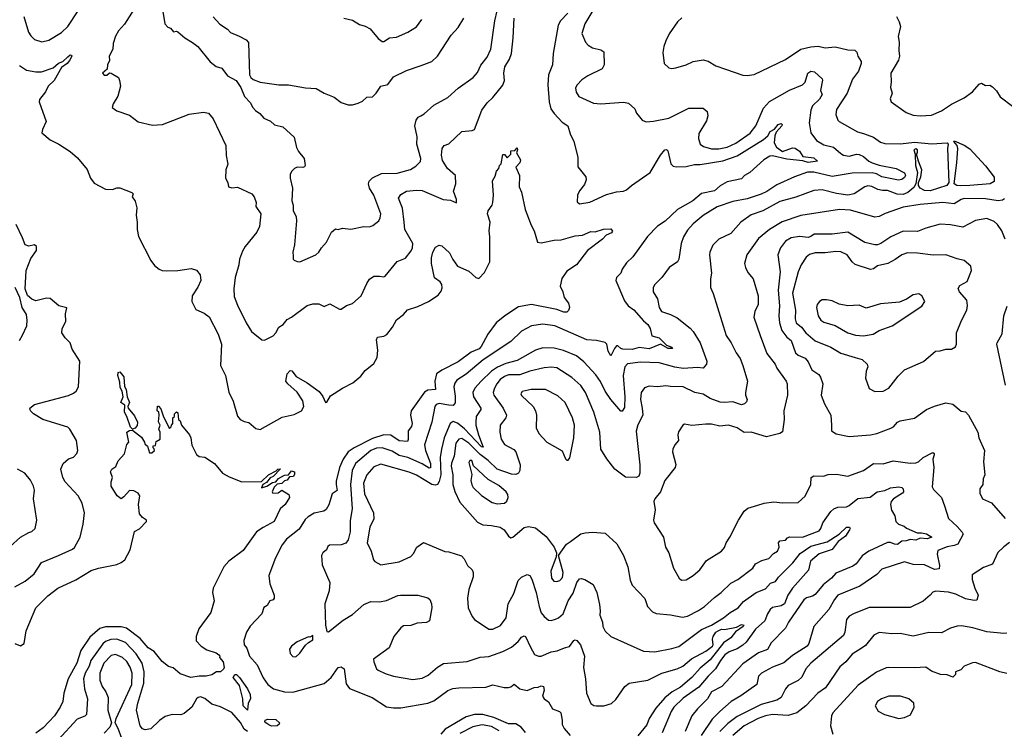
# Model space of a CAD drawing. Extents: x 1246169 to 1426871, y 660025 to 763458.
# Tile 182 of 256: x 1317830 to 1324768, y 705739 to 710743. Entities that reach past the tile are written whole.
import ezdxf

# ---------------------------------------------------------------- set-up
doc = ezdxf.new("R2010")
doc.units = 0

msp = doc.modelspace()

# ---------------------------------------------------------------- linework, layer by layer
at = {"layer": '0CON20XD'}
for points in [[(1318683.3, 710895), (1318569.5, 710710.5), (1318527.1, 710665), (1318505, 710627.5), (1318490, 710575), (1318486.2, 710535), (1318461.2, 710485), (1318463.3, 710455), (1318448, 710425), (1318446.7, 710393.3), (1318413.3, 710365), (1318425, 710352.5), (1318445, 710352.5), (1318462.5, 710367.5), (1318475, 710366.7), (1318525.9, 710335.9), (1318533.9, 710313.9), (1318541.2, 710275), (1318522.5, 710205), (1318489.2, 710150.8), (1318482.5, 710125), (1318515, 710100), (1318605, 710070), (1318664.1, 710024.1), (1318765, 709998.8), (1318836.8, 710003.2), (1319023.4, 710076.6), (1319125, 710091.5), (1319160, 710085), (1319194.4, 710044.4), (1319282.5, 709855), (1319286, 709785), (1319297.1, 709725), (1319282.5, 709685), (1319281.2, 709625), (1319296.7, 709595), (1319302.5, 709565), (1319325, 709557.5), (1319365, 709562), (1319465, 709514.3), (1319483, 709493), (1319497.1, 709455), (1319494.2, 709425), (1319528.5, 709375), (1319520.5, 709285), (1319501.1, 709245), (1319420, 709145), (1319399.3, 709110.7), (1319378.6, 709055), (1319374.4, 709015), (1319349.4, 708925), (1319340, 708845), (1319342.1, 708792.1), (1319365, 708730), (1319427.1, 708605), (1319464.3, 708545), (1319536.4, 708486.4), (1319555, 708483.3), (1319615, 708514.2), (1319634.5, 708535.5), (1319655.7, 708574.3), (1319686.2, 708595), (1319715, 708630), (1319745, 708646), (1319855, 708728.1), (1319895, 708738.6), (1319938.6, 708738.6), (1319975, 708721.2), (1320015, 708740), (1320083, 708703), (1320095, 708702.5), (1320132.3, 708727.7), (1320175, 708741.4), (1320237.3, 708795), (1320275, 708883.3), (1320295, 708913.8), (1320325.8, 708934.2), (1320365, 708935.8), (1320395, 708929.2), (1320405, 708934.2), (1320490.8, 709039.2), (1320548.9, 709061.1), (1320587.6, 709112.4), (1320598.1, 709135), (1320599.6, 709165), (1320544.4, 709264.4), (1320540.2, 709315), (1320526.4, 709415), (1320500, 709485), (1320515, 709510), (1320555, 709534.6), (1320625, 709541.6), (1320665, 709538.2), (1320813.8, 709476.2), (1320865, 709470), (1320908.3, 709451.7), (1320906.7, 709475), (1320886.7, 709535), (1320902, 709585), (1320900.8, 709645), (1320845, 709694.2), (1320809.4, 709749.4), (1320801.3, 709788.7), (1320806, 709835), (1320820, 709855), (1320855, 709868), (1320945, 709954.2), (1321017.7, 709962.3), (1321035, 709970), (1321086.7, 710105), (1321123.2, 710156.8), (1321165, 710195.6), (1321235, 710281.4), (1321246.5, 710313.5), (1321241, 710365)], [(1317860, 710765), (1317893.5, 710655), (1317909.6, 710629.6), (1317935, 710604.2), (1317986.1, 710586.1), (1318035, 710598.1), (1318125, 710651.9), (1318170.6, 710695), (1318241.4, 710805)], [(1318836.9, 710815), (1318851.9, 710715), (1318875, 710690), (1318893.8, 710683.8), (1318915, 710657.5), (1318935, 710662.5), (1318945, 710657.5), (1318994.7, 710614.7), (1319047, 710583), (1319085.7, 710555), (1319172.5, 710445), (1319215, 710413.8), (1319255, 710401.2), (1319295, 710346.7), (1319355, 710313.8), (1319387.8, 710265), (1319415, 710202.5), (1319455, 710160), (1319472.5, 710125), (1319492.3, 710102.3), (1319521.7, 710081.7), (1319549.5, 710049.5), (1319597.3, 710027.3), (1319625, 710001.2), (1319685, 709988.8), (1319763.9, 709913.9), (1319781.2, 709841.2), (1319793.8, 709815), (1319833.6, 709763.6), (1319842.5, 709715), (1319837.5, 709705), (1319825, 709700), (1319785, 709703.3), (1319767.5, 709695), (1319746.7, 709675), (1319736.7, 709655), (1319736.7, 709625), (1319752, 709555), (1319747.5, 709465), (1319757.1, 709435), (1319758.1, 709395), (1319778.1, 709355), (1319781.1, 709325), (1319765.8, 709155), (1319754, 709105), (1319756.2, 709076.2), (1319757.5, 709055), (1319765, 709047.5), (1319785, 709037.5), (1319805, 709036.7), (1319916.7, 709085), (1319938.8, 709105), (1319956, 709135), (1319992.5, 709175), (1320028, 709245), (1320055, 709268.8), (1320075, 709263.8), (1320105, 709272.5), (1320162.7, 709267.3), (1320255, 709286), (1320295, 709283.8), (1320318.8, 709291.2), (1320360, 709325), (1320370, 709345), (1320374.2, 709375), (1320325.5, 709505), (1320294.5, 709555), (1320288.1, 709585), (1320291.4, 709605), (1320315, 709627.5), (1320380.6, 709659.4), (1320488.8, 709661.2), (1320583.8, 709686.2), (1320620.2, 709709.8), (1320655, 709743.8), (1320655.8, 709765), (1320629.2, 709865), (1320631.7, 709918.3), (1320614, 709995), (1320624, 710035), (1320638.8, 710055), (1320656.1, 710066.1), (1320681.1, 710078.9), (1320749.3, 710140.7), (1320846.3, 710193.7), (1320918.7, 710261.3), (1321025, 710335.8), (1321055, 710371.2), (1321078.3, 710421.7), (1321125, 710480), (1321148.9, 710535), (1321178.5, 710735), (1321195, 710806)], [(1321691.7, 710788.3), (1321639.5, 710735), (1321624.7, 710705), (1321588.5, 710505), (1321584.4, 710425), (1321556.2, 710353.8), (1321551.8, 710285), (1321561.1, 710165), (1321573.6, 710113.6), (1321595, 710081.9), (1321651.7, 710021.7), (1321693.3, 709995), (1321707.7, 709937.7), (1321734.1, 709884.1), (1321763, 709773), (1321763.3, 709705), (1321818, 709635), (1321820.8, 709615), (1321809.8, 709580.2), (1321774.5, 709535.5), (1321760, 709505), (1321758.3, 709458.3), (1321775, 709443.8), (1321847, 709457), (1321965, 709510), (1322035, 709529.4), (1322085, 709533.1), (1322105, 709542.7), (1322141.4, 709575), (1322273.1, 709666.9), (1322345, 709788.8), (1322375, 709826.2), (1322387.7, 709827.7), (1322397.7, 709817.7), (1322418, 709728), (1322435, 709711.1), (1322455, 709705.5), (1322525, 709708.9), (1322585, 709722.1), (1322625, 709723.1), (1322785, 709747.5), (1322885, 709783.2), (1323070.7, 709899.3), (1323100.6, 709925), (1323117.8, 709955), (1323148.7, 709971.3), (1323174.7, 710005.3), (1323195, 710011.9), (1323202.9, 710005), (1323200.9, 709995), (1323160.3, 709949.7), (1323150.5, 709925), (1323145.5, 709875.5), (1323162.5, 709845), (1323205, 709814), (1323275, 709840.4), (1323295, 709836.2), (1323325, 709816.2), (1323348.1, 709778.1), (1323425, 709768.1), (1323452.5, 709745), (1323385, 709736.2), (1323347.7, 709747.7), (1323235, 709759), (1323135, 709782.4), (1323115, 709780.3), (1323072.3, 709755), (1322973.6, 709666.4), (1322936.7, 709645), (1322915, 709620), (1322815, 709599.4), (1322765, 709570.8), (1322725, 709536.7), (1322635, 709516.9), (1322573.1, 709466.9), (1322465.5, 709405), (1322377.2, 709322.8), (1322325, 709286.4), (1322253.5, 709215), (1322149.2, 709070.8), (1322105, 709028.6), (1322075.6, 708985), (1322064.6, 708955.4), (1322034, 708925), (1322030, 708905), (1322091.1, 708761.1), (1322117.8, 708725), (1322156.7, 708696.7), (1322225, 708620), (1322256.9, 708595), (1322271.9, 708565), (1322283.6, 708515), (1322335, 708498.9), (1322387.8, 708447.8), (1322424, 708435), (1322428.6, 708425), (1322398.8, 708425), (1322345, 708454.5), (1322265, 708423.5), (1322195, 708432), (1322145, 708417.9), (1322079.3, 708420.7), (1322065.3, 708425.3), (1322045, 708444.2), (1322035, 708443.1), (1322020, 708425), (1321995, 708372.5), (1321977.3, 708405), (1321966, 708456), (1321955, 708468), (1321895, 708481.9), (1321825, 708486.2), (1321600, 708585), (1321515, 708596.1), (1321436.2, 708585), (1321365, 708546.4), (1321290, 708475), (1321095.9, 708344.1), (1320976.7, 708243.3), (1320909.1, 708200.9), (1320895, 708180.8), (1320888.4, 708155), (1320898.2, 708088.2), (1320897.6, 708042.4), (1320885, 708022.1), (1320854.5, 708024.5), (1320785, 708036.4), (1320765, 708029.1), (1320754.6, 708015), (1320732.9, 707905), (1320682.7, 707745), (1320689.1, 707705), (1320724, 707615), (1320725, 707583.1), (1320715, 707581.2), (1320665, 707612.2), (1320565, 707656.5), (1320505, 707671.1), (1320455, 707701.8), (1320384.8, 707724.8), (1320345, 707722.7), (1320305, 707705.2), (1320195.6, 707614.4), (1320173.3, 707565), (1320160, 707465), (1320173.7, 707295), (1320157.9, 707212.1), (1320158.5, 707131.5), (1320145.4, 707074.6), (1320127.8, 707052.2), (1320095, 707039.5), (1320012, 707038), (1320001.1, 707028.9), (1319992, 707005), (1319966, 706985), (1319955.8, 706965), (1319960.3, 706900.3), (1320014.3, 706775), (1320010, 706715), (1319980, 706625), (1319986, 706475), (1319995, 706430), (1320005, 706427.5), (1320110.2, 706509.8), (1320175, 706550), (1320255, 706620.6), (1320305, 706641.1), (1320365, 706637.5), (1320415, 706646.9), (1320495, 706682.9), (1320514.4, 706685.6), (1320635.9, 706685.9), (1320705, 706667.5), (1320720, 706655), (1320732, 706625), (1320733.9, 706596.1), (1320716.7, 706505), (1320696.1, 706493.9), (1320631.1, 706488.9), (1320585, 706470.5), (1320535, 706469.5), (1320515, 706454.5), (1320465.5, 706395), (1320434.4, 706315), (1320322.5, 706235), (1320324.4, 706215), (1320345, 706166.7), (1320355, 706156.2), (1320405, 706132.5), (1320465, 706114.2), (1320600.7, 706090.7), (1320665, 706100.9), (1320708.8, 706121.2), (1320775, 706178.6), (1320815.5, 706204.5), (1320983.1, 706216.9), (1321075, 706248.5), (1321135, 706253.5), (1321235, 706287.3), (1321295, 706317.8), (1321341.6, 706358.4), (1321365, 706390), (1321385, 706399.2), (1321394.2, 706394.2), (1321429.8, 706319.8), (1321456.5, 706266.5), (1321485, 706254.5), (1321505, 706255.5), (1321575, 706285.4), (1321617.6, 706292.4), (1321668.8, 706315), (1321705, 706323.8), (1321735, 706365.6), (1321745, 706370.5), (1321756.2, 706366.2), (1321780.8, 706335), (1321810, 706255), (1321803.1, 706175), (1321816.9, 706095), (1321823.1, 705995), (1321855, 705922.5), (1321875, 705906.9), (1321895, 705904.5), (1321945, 705904.6), (1321999.5, 705920.5), (1322030.9, 705949.1), (1322095, 706041.9), (1322125, 706064.5), (1322255, 706085.4), (1322354, 706135), (1322462, 706165), (1322501.9, 706185), (1322564.6, 706235.4), (1322665, 706290), (1322710.6, 706325), (1322716.8, 706335), (1322711.7, 706375), (1322716, 706395), (1322735, 706423.8), (1322751.1, 706435), (1322775, 706445.8), (1322795, 706442.7), (1322881.3, 706458.7), (1322915, 706478.4), (1322932.5, 706475), (1322926.8, 706465), (1322874.2, 706425.8), (1322840.3, 706385), (1322789.8, 706350.2), (1322695, 706229.8), (1322625, 706171.7), (1322565.8, 706104.2), (1322485, 706036.2), (1322426.8, 706003.2), (1322375, 705962.5), (1322311.6, 705888.4), (1322264.7, 705815), (1322249.6, 705770.4), (1322185.6, 705694.4)], [(1321896.4, 710855), (1321810.9, 710715), (1321790.8, 710645), (1321815.8, 710585.8), (1321835, 710563.8), (1321865.9, 710545.9), (1321925, 710531.4), (1321945.6, 710515.6), (1321949.2, 710425), (1321933.5, 710396.5), (1321833, 710347), (1321790.7, 710319.3), (1321757.9, 710285), (1321747, 710263), (1321751.9, 710231.9), (1321770.5, 710200.5), (1321873.8, 710153.8), (1321925, 710150.4), (1322085, 710162.2), (1322120, 710155), (1322164.1, 710114.1), (1322176.7, 710085), (1322197.7, 710057.7), (1322215.9, 710035.9), (1322245, 710024), (1322295, 710027.1), (1322405, 710048.5), (1322545, 710119.1), (1322645, 710118.6), (1322674, 710095), (1322677.8, 710065), (1322668.8, 710031.2), (1322615, 709940), (1322612.5, 709905), (1322625.4, 709865.4), (1322648.7, 709848.7), (1322705, 709833.8), (1322755, 709833.8), (1322815, 709843.5), (1322877.1, 709872.9), (1322976.7, 709943.3), (1323016.6, 709995), (1323070.4, 710119.6), (1323113.2, 710166.8), (1323255, 710246.4), (1323345, 710283.1), (1323363.6, 710303.6), (1323383.8, 710365), (1323405, 710379.2), (1323430, 710375), (1323485, 710326.5), (1323487.7, 710317.7), (1323471.3, 710245), (1323484.5, 710215), (1323465, 710182.9), (1323415.4, 710135), (1323405.4, 710105), (1323392, 710015), (1323405.4, 709945), (1323445, 709891.1), (1323495, 709860.4), (1323565, 709843.8), (1323615, 709799.1), (1323635, 709788.5), (1323675, 709780.3), (1323725, 709794.1), (1323745, 709792.2), (1323775, 709778.9), (1323812.7, 709745), (1323836.4, 709735), (1323885, 709717.6), (1324005, 709694.9), (1324064, 709664), (1324070.4, 709645), (1324065, 709630.4), (1324045, 709617.4), (1324022.2, 709612.2), (1323904.5, 709634.5), (1323866.2, 709656.2), (1323836.4, 709663.6), (1323695, 709660), (1323555, 709637.3), (1323425, 709668.8), (1323382, 709668), (1323290, 709635), (1323165, 709578.9), (1323095, 709531.9), (1323055, 709513.8), (1322955, 709480.7), (1322855, 709460.3), (1322745, 709423.8), (1322645, 709361.5), (1322575, 709304.3), (1322535, 709259.2), (1322507.6, 709212.4), (1322490, 709165), (1322474.3, 709055.7), (1322463.8, 709035), (1322406.2, 708995), (1322355.5, 708924.5), (1322306, 708875), (1322292.9, 708855), (1322292.5, 708825), (1322324.5, 708774.5), (1322335.9, 708715), (1322353.3, 708685), (1322415.2, 708665.2), (1322461.8, 708641.8), (1322555, 708567.1), (1322574.3, 708545), (1322625, 708465.8), (1322670.5, 708335), (1322669.4, 708315), (1322645, 708286.2), (1322605, 708290.6), (1322505, 708284.8), (1322445, 708293.6), (1322335, 708324.1), (1322205, 708329.3), (1322113, 708317), (1322093.3, 708295), (1322083.1, 708235), (1322094.7, 708085), (1322090.7, 708009.3), (1322075, 707982), (1322065, 707983.8), (1321995, 708066), (1321954.7, 708125), (1321922.8, 708192.8), (1321889.5, 708239.5), (1321805, 708331.8), (1321752.4, 708372.4), (1321661.3, 708411.3), (1321595, 708426), (1321515, 708430.4), (1321465, 708412.7), (1321335, 708341.3), (1321255, 708319.2), (1321196.5, 708293.5), (1321154.5, 708265.5), (1321081.1, 708195), (1321037.1, 708145), (1321022.1, 708115), (1321027.1, 708085), (1321080, 708005), (1321080, 707995), (1321046.8, 707945), (1321044.7, 707905), (1321044.3, 707884.3), (1321061.7, 707815), (1321095, 707730), (1321085, 707732.5), (1320965, 707857.4), (1320915, 707899.4), (1320885, 707910), (1320863.1, 707895), (1320819.8, 707795), (1320801.6, 707715), (1320793, 707655), (1320796.8, 707535), (1320785, 707485.8), (1320774.1, 707465.9), (1320758.1, 707461.9), (1320735, 707466.9), (1320625, 707532), (1320575, 707552.8), (1320375, 707609.2), (1320325, 707589.2), (1320276.2, 707535), (1320253.4, 707475), (1320258.9, 707398.9)], [(1319192.4, 710762.4), (1319241.2, 710711.2), (1319295, 710675.7), (1319315, 710652), (1319377.7, 710627.7), (1319425, 710602.2), (1319441.5, 710581.5), (1319450.2, 710355), (1319458.3, 710335), (1319475, 710320.4), (1319525, 710302.7), (1319655, 710284), (1319725, 710283.4), (1319845, 710262.6), (1319918.5, 710258.5), (1319976, 710225), (1320046.2, 710196.2), (1320095, 710160), (1320145, 710144), (1320176.1, 710143.9), (1320215, 710153.8), (1320245, 710168.8), (1320275, 710196), (1320315, 710200), (1320340.8, 710225), (1320375, 710273.8), (1320425, 710286.2), (1320465, 710340), (1320555.6, 710384.4), (1320659.1, 710420.9), (1320735, 710449.2), (1320775, 710486), (1320870.8, 710635), (1320920.7, 710689.3), (1320960.6, 710755)], [(1320115, 710753.1), (1320175, 710740.4), (1320225, 710708.9), (1320265, 710698.2), (1320299.9, 710679.9), (1320355, 710611.1), (1320385, 710588.6), (1320395, 710588.6), (1320435, 710614.2), (1320485, 710620.6), (1320565, 710654.2), (1320625, 710694), (1320662.5, 710745)], [(1322495, 710755.8), (1322465, 710728), (1322406.8, 710643.2), (1322382.5, 710595), (1322368, 710555), (1322362.3, 710512.3), (1322370, 710435), (1322405, 710403.8), (1322425, 710398.8), (1322453.9, 710403.9), (1322525, 710424.3), (1322575, 710447.5), (1322645, 710460.8), (1322680.3, 710450.3), (1322735, 710418), (1322804.3, 710394.3), (1322925, 710352), (1322955, 710348.8), (1323005, 710356.2), (1323225, 710463.1), (1323334.7, 710535.3), (1323405, 710552.2), (1323455, 710555.6), (1323505, 710545.7), (1323575, 710551.8), (1323665, 710530.6), (1323715, 710527.5), (1323729.2, 710515), (1323735.8, 710485), (1323758.8, 710448.8), (1323758, 710435), (1323739.3, 710380.7), (1323697.5, 710325), (1323660.8, 710225), (1323585, 710110), (1323580, 710075), (1323593.8, 710035), (1323605, 710026.2), (1323732, 709952), (1323775, 709941.1), (1323845, 709915.6), (1323895, 709880), (1323925, 709870), (1324035, 709867.9), (1324135, 709880.4), (1324255, 709868), (1324363.9, 709873.9), (1324371.2, 709865), (1324367.1, 709835), (1324376.7, 709595), (1324363.3, 709575), (1324245, 709535.4), (1324205, 709538.2), (1324175.6, 709555), (1324163.3, 709575), (1324162.5, 709595), (1324180, 709635), (1324187.5, 709685), (1324162.5, 709745), (1324150, 709795), (1324156.1, 709803.9), (1324156.7, 709825), (1324145, 709832.5), (1324130, 709825), (1324140, 709795), (1324140.8, 709715), (1324156.7, 709665), (1324144.3, 709585), (1324130.8, 709559.2), (1324088.5, 709525), (1324055, 709510.7), (1324013.1, 709513.1), (1323945, 709537.7), (1323908.6, 709538.6), (1323876, 709545), (1323835, 709566.9), (1323805, 709571.2), (1323784.2, 709565), (1323710, 709515), (1323665, 709506.1), (1323585, 709518.1), (1323485, 709544.7), (1323425, 709540), (1323298.8, 709491.2), (1323185, 709462), (1323065, 709395.9), (1322982.8, 709367.2), (1322910.6, 709315), (1322840.8, 709235), (1322756, 709195), (1322715, 709154), (1322693.5, 709105), (1322691.1, 709085), (1322705.6, 708955), (1322697.5, 708915), (1322697.5, 708855), (1322717, 708813), (1322807.4, 708517.4), (1322843.1, 708465), (1322877.3, 708395), (1322906.7, 708355), (1322926.4, 708305), (1322957.8, 708195), (1322944.2, 708114.2), (1322944.2, 708095), (1322955.7, 708065), (1322950.9, 708049.1), (1322936.4, 708033.6), (1322915, 708028.6), (1322855, 708049.6), (1322796.6, 708043.4), (1322765, 708047), (1322695, 708073.1), (1322645, 708102.1), (1322587.5, 708115), (1322505, 708154.3), (1322415, 708155.7), (1322382.4, 708162.4), (1322324.5, 708155.5), (1322265, 708159.2), (1322232.5, 708147.5), (1322209.1, 708115), (1322205.4, 708065), (1322215.4, 708005), (1322220.4, 707955), (1322185, 707885.8), (1322173, 707843), (1322199.1, 707605), (1322200.4, 707545), (1322191.9, 707525), (1322175, 707515.5), (1322097.6, 707517.6), (1322022.9, 707575), (1321966.7, 707646.7), (1321925.4, 707715), (1321918.4, 707835), (1321876.2, 707975), (1321817.7, 708115), (1321782.7, 708165), (1321721.2, 708221.2), (1321615, 708287.5), (1321575, 708292.7), (1321525, 708287.8), (1321425, 708264.2), (1321355, 708239.8), (1321275, 708238), (1321245, 708228), (1321216.5, 708205), (1321192.5, 708175), (1321175.3, 708145), (1321166.9, 708115), (1321170.9, 708095), (1321237.6, 708005), (1321260, 707955), (1321254.5, 707935), (1321214.4, 707885), (1321212.5, 707835), (1321222.2, 707785), (1321245, 707747.1), (1321311.7, 707711.7), (1321325.8, 707695), (1321355.8, 707605), (1321354.3, 707565), (1321345.4, 707544.6), (1321325, 707537.3), (1321295, 707539.6), (1321195, 707573.2), (1321131, 707635), (1321075, 707677.2), (1320995, 707757.5), (1320945, 707789.7), (1320925, 707786.4), (1320903.2, 707756.8), (1320890.4, 707665), (1320872.9, 707617.1), (1320869.3, 707595), (1320882.5, 707535), (1320882.9, 707465), (1320895, 707417.1), (1320932.3, 707342.3), (1321055, 707200), (1321092.4, 707182.4), (1321155, 707177.5), (1321215, 707164.3), (1321243.8, 707145), (1321275, 707102.5), (1321290.7, 707090.7), (1321305, 707094), (1321385, 707162), (1321415, 707168.6), (1321465, 707160), (1321540.2, 707100.2), (1321597.1, 707025), (1321612, 706985), (1321610, 706955), (1321571.5, 706855), (1321576.2, 706806.2), (1321594, 706785), (1321615, 706781.9), (1321635, 706788.1), (1321655, 706810), (1321659.1, 706845), (1321626.2, 706965), (1321682.2, 707045), (1321710, 707065), (1321785, 707117.5), (1321815, 707125.8), (1321865, 707130.8), (1321955, 707123.3), (1322037.9, 707047.9), (1322084.5, 706964.5), (1322114.2, 706884.2), (1322130.9, 706790.9), (1322146, 706755), (1322235, 706661.2), (1322254.5, 706604.5), (1322288.7, 706568.7), (1322315, 706557.1), (1322415, 706547.8), (1322501.3, 706531.3), (1322535, 706537.8), (1322613.3, 706576.7), (1322654.7, 706605.3), (1322725, 706670), (1322773.3, 706705), (1322839.7, 706770.3), (1322890, 706795), (1322996, 706875), (1323015, 706906.2), (1323059.7, 706930.3), (1323108, 706945), (1323141.7, 706978.3), (1323169.2, 706995), (1323181.9, 707025), (1323177.5, 707055), (1323185, 707068.8), (1323225, 707074.2), (1323239.7, 707090.3), (1323254.1, 707095.9), (1323345, 707093.9), (1323462, 707138), (1323474.6, 707155), (1323488.5, 707195), (1323545.5, 707275), (1323566, 707294), (1323595, 707305.5), (1323655, 707308.6), (1323675, 707317.5), (1323735, 707366.4), (1323823.4, 707376.6), (1323871.2, 707415), (1323925, 707424.6), (1323965, 707441.5), (1324025, 707450.3), (1324045, 707445.4), (1324055.3, 707435), (1324057.2, 707415), (1324050, 707405), (1323986.9, 707365), (1323971.1, 707345), (1323965.7, 707325), (1323972.9, 707285), (1323995.8, 707245), (1324004, 707205), (1324021.2, 707185), (1324061.5, 707171.5), (1324078.5, 707158.5), (1324154.6, 707124.6), (1324185, 707125.9), (1324218.4, 707118.4), (1324256.3, 707093.7), (1324225, 707082), (1324175, 707086.8), (1324145, 707072.2), (1324105, 707078.8), (1324075, 707067.8), (1324045, 707067.3), (1324015, 707042.5), (1323994, 707044), (1323965, 707057.5), (1323945, 707056.1), (1323813.7, 706996.3), (1323765, 706963.1), (1323722.9, 706907.1), (1323699.9, 706890.1), (1323580.5, 706839.5), (1323550.5, 706805), (1323491.5, 706758.5), (1323435, 706689.6), (1323415, 706678), (1323375, 706667.5), (1323355, 706652.9), (1323247.5, 706495), (1323226.1, 706453.9), (1323125, 706350), (1323097.9, 706302.1), (1323035, 706279.6), (1322925, 706201.1), (1322777.8, 706042.2), (1322705, 706002.9), (1322675.2, 705954.8), (1322605.5, 705885), (1322566.2, 705835), (1322518.9, 705725)], [(1321241, 710365), (1321249, 710411), (1321280.8, 710465), (1321294.2, 710505), (1321307.6, 710615), (1321314.2, 710755)], [(1324008, 710765), (1324027.3, 710727.3), (1324035.8, 710695), (1324018.6, 710625), (1324025.8, 710585), (1324023.3, 710525), (1324029.4, 710485), (1324021.4, 710458.6), (1323967.8, 710365), (1323971.4, 710305), (1323965.8, 710265.8), (1323978, 710225), (1323962.5, 710185), (1323971.2, 710165), (1324075, 710089.4), (1324125, 710070), (1324175, 710064.4), (1324255, 710068.9), (1324325, 710100), (1324395, 710146.5), (1324485, 710192.5), (1324543.3, 710235), (1324590.5, 710289.5), (1324607.5, 710295), (1324635, 710278.8), (1324665, 710281.2), (1324685, 710268.8), (1324711.7, 710241.7), (1324738.8, 710198.8), (1324825, 710133.8)], [(1317829.2, 710419.2), (1317878.3, 710388.3), (1317945, 710375.8), (1317985, 710376), (1318065, 710403.8), (1318103, 710437), (1318135, 710449.4), (1318169.3, 710480.7), (1318185, 710494.3), (1318195, 710493.3), (1318197.5, 710485), (1318181.2, 710455), (1318165, 710435.5), (1318124.5, 710405.5), (1318073.3, 710315), (1318030, 710275), (1318011.2, 710235), (1317969.5, 710180.5), (1317968, 710165), (1318015.8, 710025), (1317990.3, 709969.7), (1317987.1, 709945), (1318045, 709895.8), (1318105, 709866.2), (1318185, 709814), (1318238.3, 709768.3), (1318305, 709686.2), (1318330, 709625), (1318355, 709589.4), (1318435, 709549.4), (1318484.1, 709545.9), (1318515, 709558.8), (1318535, 709558.8), (1318620, 709525), (1318630, 709515), (1318622.5, 709495), (1318644.3, 709464.3), (1318655.7, 709415.7), (1318651.5, 709365), (1318658.8, 709315), (1318657.5, 709265), (1318668.1, 709215), (1318755, 709044.2), (1318780.9, 709010.9), (1318812, 708985), (1318835, 708975.5), (1318865, 708972.7), (1318945, 708975.5), (1319037.7, 708987.7), (1319075, 708977.5), (1319101.2, 708945), (1319105.7, 708905), (1319085, 708856.2), (1319044.5, 708795), (1319043.1, 708755), (1319070.7, 708700.7), (1319130, 708675), (1319165, 708648.6), (1319229.5, 708525), (1319251.8, 708455), (1319244.2, 708305), (1319280.8, 708235), (1319304.1, 708115.9), (1319333.2, 708053.2), (1319365, 707947.5), (1319383.3, 707925), (1319410.8, 707910.8), (1319445, 707902), (1319495, 707861.2), (1319525, 707854), (1319680.5, 707939.5), (1319765, 707958.5), (1319816, 707985), (1319832.2, 708015), (1319824.5, 708055), (1319785, 708116.9), (1319718.8, 708175), (1319706, 708195), (1319714.2, 708245), (1319735, 708268.8), (1319747, 708267), (1319777.9, 708227.9), (1319855, 708183.5), (1319941.2, 708121.2), (1319967.1, 708087.1), (1319985, 708043.3), (1319995, 708046.7), (1320019.1, 708090.9), (1320104.7, 708145.3), (1320178, 708182), (1320235, 708230.6), (1320265, 708270.6), (1320325, 708319.2), (1320349.8, 708360.2), (1320353.1, 708413.1), (1320343.5, 708485), (1320351.2, 708505), (1320395, 708510.8), (1320416.6, 708523.4), (1320457.1, 708575), (1320485, 708625.8), (1320535, 708664), (1320562.2, 708697.8), (1320635, 708720), (1320710, 708755), (1320778.3, 708801.7), (1320800, 708830), (1320808, 708852), (1320805, 708876), (1320792.2, 708895), (1320753.5, 708923.5), (1320731.4, 709025), (1320731.8, 709065), (1320740.6, 709105), (1320760.5, 709139.5), (1320785, 709153.3), (1320805, 709147.5), (1320858.3, 709098.3), (1320882.2, 709052.2), (1320915.8, 709005.8), (1320995, 708970.8), (1321045, 708926), (1321065, 708918.8), (1321105, 708960), (1321142.1, 709035), (1321142.6, 709212.6), (1321139.1, 709255), (1321146.1, 709315), (1321125.8, 709375), (1321130.9, 709395), (1321158.5, 709435), (1321164.6, 709455), (1321168.2, 709505), (1321162, 709608), (1321180.5, 709639.5), (1321189.2, 709675), (1321207, 709693), (1321211.1, 709715), (1321222.7, 709727.3), (1321235, 709793.3), (1321245, 709793.3), (1321265, 709770), (1321290, 709795), (1321291.7, 709818.3), (1321318.3, 709821.7), (1321335, 709840), (1321337.5, 709825), (1321330, 709805), (1321357.8, 709755), (1321354, 709735), (1321326.4, 709703.6), (1321350.6, 709645), (1321348.8, 709565), (1321365, 709527.5), (1321392.5, 709405), (1321433.4, 709293.4), (1321454.4, 709254.4), (1321478.8, 709175), (1321505, 709170.6), (1321595, 709189.6), (1321645, 709191.3), (1321745, 709218.9), (1321796.7, 709225), (1321855, 709248.8), (1321885, 709246.7), (1321942.7, 709267.3), (1321995, 709268.6), (1322007.7, 709252.3), (1321999.7, 709240.3), (1321961.2, 709225), (1321937.5, 709195), (1321832, 709115), (1321754.4, 709015.6), (1321685, 708971.2), (1321650.7, 708919.3), (1321638.6, 708865), (1321658, 708825), (1321667.5, 708785), (1321696.2, 708745), (1321703.3, 708715), (1321697.7, 708692.3), (1321685, 708682), (1321665, 708680.5), (1321615, 708698.7), (1321435.3, 708735.3), (1321345, 708717.7), (1321248.5, 708655), (1321186.4, 708605), (1321127.7, 708525), (1321095, 708464.4), (1321082, 708438), (1321066.8, 708423.2), (1321011.9, 708398.1), (1320918.8, 708331.2), (1320805, 708271.7), (1320766, 708245), (1320756, 708195), (1320760, 708135), (1320705, 708131.2), (1320682, 708118), (1320589.6, 707985), (1320583.6, 707955), (1320594.6, 707895), (1320590, 707875), (1320567.3, 707845), (1320567.4, 707782.6), (1320561.9, 707768.1), (1320505, 707774.7), (1320445, 707812.6), (1320395, 707815.2), (1320315, 707789.6), (1320186.4, 707725), (1320145.3, 707695), (1320109.5, 707645), (1320083.3, 707585), (1320060.8, 707489.2), (1320059.2, 707465), (1320067.5, 707422.5), (1320031.1, 707398.9), (1320008.3, 707321.7), (1319990.7, 707289.3), (1319973.2, 707276.8), (1319905, 707262.7), (1319861.7, 707238.3), (1319842, 707218), (1319799.5, 707150.5), (1319710.5, 707079.5), (1319680, 707040), (1319632.1, 706947.9), (1319586.2, 706825), (1319593.3, 706765), (1319622.5, 706685), (1319622.5, 706665), (1319615, 706653.3), (1319593.6, 706646.4), (1319575, 706613.3), (1319550.7, 706599.3), (1319535.7, 706555), (1319455, 706466.9), (1319428.7, 706425), (1319410.4, 706365), (1319412.7, 706335), (1319430.8, 706310.8), (1319449.1, 706255), (1319502.3, 706195), (1319545, 706102.9), (1319579.4, 706055), (1319619.2, 706025), (1319695, 706003.1), (1319755, 706002.2), (1319975, 706062.1), (1320024.1, 706105.9), (1320073.1, 706175), (1320095, 706180.4), (1320115.4, 706165), (1320130.8, 706060.8), (1320155, 706028.5), (1320313.5, 705963.5), (1320415, 705898.8), (1320465, 705890.4), (1320515, 705891.1), (1320705, 705923.4), (1320748.7, 705941.3), (1320846.6, 706013.4), (1320882.4, 706027.6), (1320925, 706032.9)], [(1324460.9, 709570.9), (1324432.5, 709575), (1324413.3, 709585), (1324434.1, 709734.1), (1324440.6, 709835), (1324435.8, 709855.8), (1324412.5, 709885), (1324415, 709890), (1324485, 709858.5), (1324525, 709831.5), (1324635, 709711.9), (1324695, 709632), (1324695, 709603.3), (1324668, 709585), (1324525, 709574.7), (1324460.9, 709570.9)], [(1324769.5, 709480.5), (1324755, 709470.4), (1324725, 709467.1), (1324635, 709480.8), (1324485, 709482.2), (1324464.2, 709475.8), (1324415, 709443.8), (1324334.7, 709454.7), (1324175, 709440), (1324055, 709420.9), (1323927.3, 709377.3), (1323885, 709355.5), (1323855, 709351.5), (1323685, 709400.6), (1323605.4, 709404.6), (1323335, 709362.5), (1323201.7, 709318.3), (1323114.3, 709265), (1323035, 709200.6), (1322953.1, 709085), (1322937.8, 709025), (1322944.4, 708995), (1322961.5, 708961.5), (1322999.2, 708915), (1323033.5, 708795), (1323033.1, 708735), (1323010, 708685), (1323001.8, 708645), (1323046.4, 708516.4), (1323095, 708390), (1323153.3, 708315), (1323163.8, 708285), (1323230, 708195), (1323238.1, 708175), (1323240, 708095), (1323214.2, 707985), (1323217.1, 707925), (1323203.7, 707836.3), (1323185, 707825.6), (1323092.1, 707802.1), (1322985, 707834.6), (1322935, 707832.5), (1322885, 707866.5), (1322823.4, 707883.4), (1322762.4, 707877.6), (1322705, 707890.6), (1322665, 707891.4), (1322565, 707882), (1322515, 707891.2), (1322503.3, 707885), (1322472.8, 707837.2), (1322467.1, 707815), (1322472.2, 707775), (1322445.4, 707745), (1322431.8, 707715), (1322430.6, 707695), (1322454.3, 707605.7), (1322448.1, 707585), (1322376.7, 707495), (1322345.3, 707414.7), (1322304.3, 707365), (1322299.2, 707345), (1322307, 707287), (1322295.7, 707215), (1322301.4, 707195), (1322365.6, 707095), (1322381.4, 707025), (1322403.2, 706983.2), (1322435.7, 706875.7), (1322475.7, 706805.7), (1322492.3, 706792.3), (1322525, 706792.5), (1322576, 706825), (1322621.4, 706865), (1322669.8, 706930.2), (1322775, 706995.8), (1322795, 707021.2), (1322807.8, 707055), (1322834.6, 707095.4), (1322894.4, 707215), (1322935, 707278.6), (1322961.5, 707298.5), (1323030.9, 707319.1), (1323075.4, 707334.6), (1323143.4, 707343.4), (1323205.5, 707335.5), (1323315, 707338.8), (1323365, 707383.3), (1323404.3, 707465), (1323406.9, 707515), (1323425, 707527.7), (1323494.4, 707525.6), (1323527, 707537), (1323585, 707538.9), (1323665.7, 707525.7), (1323775.3, 707564.7), (1323845, 707613.4), (1323915, 707611.8), (1323985, 707631.8), (1324105, 707615.6), (1324145, 707618.2), (1324162.5, 707625), (1324195, 707657.3), (1324265, 707692), (1324273.8, 707685), (1324274.2, 707675), (1324263.5, 707645), (1324270, 707585), (1324260.3, 707450.3), (1324269.7, 707429.7), (1324325, 707373.8), (1324346.7, 707315), (1324374.2, 707225), (1324435, 707170), (1324470.6, 707130.6), (1324477.1, 707115), (1324440.8, 707045), (1324415.3, 707034.7), (1324365, 707027.3), (1324300.2, 706999.8), (1324294.5, 706975.5), (1324311.5, 706895), (1324308.7, 706871.3), (1324275, 706867.3), (1324205, 706900), (1324125, 706901.5), (1324065, 706920.5), (1323905, 706868.1), (1323869.3, 706830.7), (1323750, 706750), (1323595.7, 706685), (1323571.5, 706655), (1323531.4, 706585), (1323426.2, 706463.8), (1323390.4, 706345), (1323377.8, 706325), (1323275, 706259.5), (1323215, 706208.2), (1323135, 706178), (1323055.7, 706135), (1323035, 706113.3), (1323024.2, 706055), (1322910.6, 705975), (1322842.7, 705935), (1322762.1, 705865), (1322708.2, 705811.8), (1322632.4, 705695)], [(1324774.5, 709195), (1324749.1, 709255), (1324720.1, 709300.1), (1324695, 709320.4), (1324645, 709342.2), (1324565, 709328.1), (1324475, 709279.6), (1324387.4, 709297.4), (1324315, 709301.5), (1324215, 709273.8), (1324155, 709250.4), (1324055, 709251.8), (1323966.9, 709213.1), (1323897.1, 709165), (1323875, 709156.2), (1323855, 709155.5), (1323785, 709172.7), (1323665, 709244.6), (1323555, 709231.3), (1323475, 709231.8), (1323428.3, 709231.7), (1323405, 709213.9), (1323385, 709208.2), (1323325, 709214.2), (1323265, 709204.7), (1323225, 709182.7), (1323189.6, 709135), (1323170.9, 709085), (1323188, 708965), (1323173.4, 708835), (1323182.5, 708725), (1323178.3, 708655), (1323184, 708605), (1323201.2, 708551.2), (1323234.7, 708504.7), (1323265, 708481.4), (1323296.9, 708395), (1323315, 708378.9), (1323365, 708357.1), (1323385, 708331.2), (1323411.9, 708275), (1323460.3, 708240.3), (1323473.3, 708223.3), (1323487.8, 708175), (1323477.1, 708095), (1323500, 708035), (1323544.4, 707955), (1323549.4, 707885), (1323548.8, 707845), (1323583, 707823), (1323675, 707804.4), (1323825, 707815.5), (1323868.8, 707825), (1323968, 707862), (1323987.3, 707872.7), (1324015, 707905.7), (1324033.3, 707915), (1324135, 707934.2), (1324220, 707995), (1324275, 708019.2), (1324355, 708042), (1324405, 708032), (1324463.9, 707983.9), (1324495, 707977.5), (1324515.8, 707955.8), (1324581.2, 707835), (1324588.8, 707795), (1324628, 707705), (1324622, 707625), (1324629.2, 707535), (1324618, 707505), (1324615.7, 707465), (1324595.8, 707435), (1324594.2, 707405), (1324615, 707364.2), (1324676.1, 707336.1), (1324774, 707225)], [(1317796.9, 706743.1), (1317868, 706785), (1317932.5, 706835), (1317983.6, 706916.4), (1318104.2, 706964.2), (1318201.3, 707008.7), (1318217.4, 707022.6), (1318255.8, 707095), (1318278.6, 707185), (1318285.8, 707265), (1318271.2, 707335), (1318241.2, 707385), (1318150.6, 707485), (1318134.4, 707515), (1318120, 707575), (1318136.7, 707613.3), (1318173.9, 707646.1), (1318210.5, 707659.5), (1318233.3, 707685), (1318238.8, 707705), (1318230, 707775), (1318184, 707855), (1318169.7, 707869.7), (1317994.4, 707924.4), (1317927.5, 707965), (1317907.5, 707985), (1317902.5, 708005), (1317935, 708029.2), (1318175, 708093.5), (1318210.4, 708109.6), (1318228.6, 708125), (1318244.4, 708155.6), (1318252.9, 708335), (1318199.1, 708419.1), (1318186.2, 708465), (1318149.6, 708499.6), (1318127.7, 708535), (1318129.1, 708565), (1318154.4, 708615), (1318151.9, 708668.1), (1318161.4, 708711.4), (1318106.7, 708726.7), (1318045, 708778.1), (1318018.5, 708778.5), (1317945, 708760.4), (1317915, 708772.7), (1317885, 708797.3), (1317868.3, 708845), (1317874.9, 708975), (1317909.6, 709060.4), (1317947.6, 709115), (1317949.7, 709145), (1317935, 709156.7), (1317895, 709145.9), (1317867.7, 709155), (1317851, 709205), (1317805, 709298.7)], [(1323855, 708120.8), (1323915, 708124.3), (1323954.5, 708145.5), (1324019.5, 708230.5), (1324065, 708274.3), (1324197, 708333), (1324282.5, 708405), (1324315, 708407.5), (1324355, 708420), (1324395, 708419.2), (1324423, 708437), (1324430, 708455), (1324430.5, 708535), (1324465, 708622), (1324503.1, 708695), (1324509.1, 708729.1), (1324502.9, 708765), (1324450.8, 708825), (1324443.1, 708846.9), (1324455, 708868.8), (1324505, 708898), (1324537.1, 708975), (1324531.2, 709005), (1324485.7, 709045.7), (1324435, 709056.2), (1324355, 709085.8), (1324267, 709083), (1324155, 709096.8), (1324085, 709098.8), (1324045, 709085.5), (1323997.6, 709052.4), (1323945.8, 709024.2), (1323875, 709007.9), (1323845, 708986.9), (1323825, 708981.5), (1323716.2, 709016.2), (1323695, 709035.7), (1323660.8, 709085), (1323616.5, 709106.5), (1323579.5, 709109.5), (1323505, 709099.3), (1323435, 709100.4), (1323395, 709086.7), (1323370.6, 709069.4), (1323335.3, 709014.7), (1323314.7, 708965.3), (1323275.9, 708815), (1323296.3, 708695), (1323294.2, 708635), (1323301.2, 708605), (1323339.1, 708575), (1323368.8, 708535), (1323435, 708477.8), (1323544.2, 708435), (1323615, 708390.8), (1323717.6, 708362.4), (1323766.1, 708346.1), (1323802, 708315), (1323806.2, 708295), (1323794.2, 708265), (1323789.2, 708215), (1323815, 708143.3), (1323855, 708120.8)], [(1317828.8, 708481.2), (1317851.2, 708518.8), (1317880, 708585), (1317883.8, 708625), (1317878.8, 708665), (1317846.9, 708715), (1317831.5, 708785), (1317798.8, 708855)], [(1323775, 708514.5), (1323842.5, 708525), (1323885, 708552), (1323976.7, 708585), (1324186.1, 708723.9), (1324206.7, 708755), (1324187.5, 708795), (1324165, 708810), (1324125, 708803.3), (1324078.3, 708771.7), (1324028.3, 708751.7), (1323895, 708739.2), (1323795, 708709.2), (1323745, 708731.1), (1323665, 708725.6), (1323605, 708738.1), (1323555, 708760.8), (1323515, 708767.5), (1323485, 708766.9), (1323465, 708757.1), (1323448.6, 708735), (1323443.2, 708713.2), (1323455.9, 708655.9), (1323475, 708624), (1323495, 708610.8), (1323575, 708587.5), (1323666.2, 708535), (1323718.3, 708518.3), (1323775, 708514.5)], [(1324775.8, 708165.8), (1324715.8, 708455), (1324716.2, 708465), (1324752.9, 708527.1), (1324764.2, 708654.2), (1324786.6, 708723.4)], [(1318625, 707857.1), (1318610.7, 707870.7), (1318586, 707945), (1318568.9, 707975), (1318571.9, 708025), (1318543.1, 708045), (1318558.2, 708085), (1318553.1, 708123.1), (1318538.8, 708148.8), (1318536.9, 708186.9), (1318522.9, 708235), (1318524.3, 708255.7), (1318535, 708261.1), (1318563.1, 708225), (1318567.9, 708157.9), (1318580.4, 708135), (1318586.5, 708085), (1318603.1, 708045), (1318591.2, 708015), (1318594, 708005), (1318639.5, 707949.5), (1318660.8, 707905), (1318658.9, 707881.1), (1318645, 707862.9), (1318625, 707857.1)], [(1321695, 707637.5), (1321706.1, 707653.9), (1321734.4, 707795), (1321738.9, 707885), (1321725.5, 707935), (1321673.4, 708043.4), (1321622.1, 708092.1), (1321534.3, 708135.7), (1321433.6, 708136.4), (1321369.5, 708120.5), (1321361.2, 708105), (1321365, 708093.3), (1321449.2, 708015), (1321464.2, 707985), (1321472, 707955), (1321470, 707865), (1321488.6, 707825), (1321545, 707764.5), (1321652.7, 707702.7), (1321675, 707647.5), (1321685, 707637.5), (1321695, 707637.5)], [(1317795, 706344), (1317835, 706328.8), (1317861.2, 706345), (1317876.7, 706435), (1317944.2, 706595), (1318029.5, 706680.5), (1318098, 706735), (1318225, 706793.3), (1318335, 706860.5), (1318385, 706876.7), (1318515, 706901.4), (1318546.2, 706915), (1318570.8, 706935), (1318609.2, 707005), (1318640, 707135), (1318675, 707153.8), (1318724.2, 707205), (1318723.8, 707215), (1318695, 707232.5), (1318675, 707260), (1318667.2, 707325), (1318676.4, 707386.4), (1318664.2, 707404.2), (1318635, 707420.4), (1318605, 707422.5), (1318565, 707377.8), (1318545, 707365.6), (1318516.7, 707385), (1318474.5, 707455), (1318474.3, 707485), (1318483.8, 707515), (1318470, 707555), (1318480, 707575), (1318507.7, 707592.3), (1318525, 707631.9), (1318567.9, 707682.1), (1318585, 707747.5), (1318600, 707765), (1318585.7, 707834.3), (1318603.1, 707846.9), (1318625, 707850), (1318689.3, 707799.3), (1318710, 707765), (1318711.7, 707751.7), (1318730, 707735), (1318745, 707690), (1318761.7, 707688.3), (1318780, 707705), (1318778.3, 707718.3), (1318770, 707725), (1318771.7, 707738.3), (1318788.3, 707741.7), (1318791.7, 707768.3), (1318820, 707785), (1318820, 707835), (1318810, 707855), (1318820, 707885), (1318808.3, 707908.3), (1318812.5, 707955), (1318810, 707975), (1318800, 707985), (1318801.7, 708018.3), (1318808.3, 708018.3), (1318825, 708000), (1318843, 707943), (1318885, 707860), (1318898.3, 707871.7), (1318900, 707885), (1318910, 707895), (1318910, 707935), (1318920, 707945), (1318920, 707965), (1318935, 707977.5), (1318945, 707970), (1318950, 707925), (1318960, 707915), (1318970, 707885), (1319027.5, 707815), (1319036.7, 707795), (1319043.6, 707743.6), (1319076.4, 707676.4), (1319095, 707662.5), (1319135, 707657.5)], [(1319135, 707657.5), (1319202.5, 707615), (1319260, 707545), (1319305, 707519.2), (1319395, 707484.4), (1319534, 707486), (1319583.3, 707535), (1319638.3, 707561.7), (1319650, 707575), (1319666.7, 707576.7), (1319615, 707522.5), (1319595, 707512.5), (1319569.3, 707480.7), (1319543.6, 707466.4), (1319535, 707442.5), (1319572.5, 707455), (1319610.6, 707479.4), (1319635.8, 707484.2), (1319652.6, 707507.4), (1319695, 707530.6), (1319725, 707533.3), (1319745, 707561.9), (1319765.5, 707555.5), (1319767.6, 707537.6), (1319758.6, 707521.4), (1319731.3, 707518.7), (1319715, 707496.4), (1319695, 707491.9), (1319676.1, 707473.9), (1319645, 707468), (1319624.1, 707445.9), (1319610, 707415), (1319613.8, 707403.8), (1319652.5, 707407.5), (1319676.7, 707426.7), (1319726.4, 707396.4), (1319731.2, 707375), (1319701.2, 707325), (1319666.2, 707293.8), (1319624.2, 707205), (1319545, 707163.6), (1319498.1, 707131.9), (1319405, 707000), (1319304.3, 706925), (1319268.1, 706885), (1319192.7, 706735), (1319189.1, 706705), (1319200.9, 706645), (1319176.6, 706563.4), (1319091.8, 706448.2), (1319073.8, 706395), (1319074.3, 706364.3), (1319110, 706325), (1319149.7, 706299.7), (1319215, 706278), (1319232.5, 706265), (1319240, 706255), (1319237.5, 706245), (1319264.3, 706214.3), (1319270.3, 706175), (1319266.2, 706163.8), (1319245, 706145.5), (1319216.1, 706143.9), (1319185, 706122.9), (1319145, 706113.4), (1319095, 706113.3), (1319035, 706104.4), (1318961.1, 706131.1), (1318912.1, 706172.1), (1318878, 706182), (1318835, 706216.7), (1318777.7, 706287.7), (1318735.4, 706315), (1318680.2, 706380.2), (1318582.5, 706452.5), (1318545, 706462.7), (1318435, 706461.2), (1318395, 706451.1), (1318325, 706388.8), (1318260, 706295), (1318232.4, 706205), (1318171.8, 706095), (1318140.3, 705995), (1318133.7, 705936.3), (1318114.5, 705895), (1318074.7, 705835.3), (1317995, 705750.8), (1317945, 705712.5)], [(1321195, 707328.8), (1321245, 707334.6), (1321261.7, 707348.3), (1321271.5, 707375), (1321270.5, 707395), (1321258.1, 707415), (1321205, 707457.9), (1321130.9, 707500.9), (1321028.3, 707598.3), (1321015, 707635.7), (1321001.2, 707635), (1320995, 707620), (1321015.5, 707535.5), (1321008.5, 707495), (1321015, 707463.3), (1321025.6, 707445), (1321085, 707388.9), (1321159.2, 707339.2), (1321195, 707328.8)], [(1317762.4, 707027.6), (1317835, 707094.3), (1317893.8, 707126.2), (1317916, 707135), (1317940, 707155), (1317950, 707215), (1317926.9, 707365), (1317934.2, 707425), (1317927.5, 707455), (1317907.4, 707497.4), (1317865.7, 707545), (1317816, 707575)], [(1320258.9, 707398.9), (1320323.9, 707265), (1320325.3, 707224.7), (1320296.7, 707165), (1320277.5, 707055), (1320306.1, 706996.1), (1320322.5, 706935), (1320331.7, 706921.7), (1320375, 706900), (1320505, 706919.4), (1320585, 706957.5), (1320605, 706978.8), (1320629.2, 707025), (1320675, 707057.5), (1320824.5, 706994.5), (1320855, 706990.6), (1320942.4, 706962.4), (1320961.1, 706941.1), (1320984.3, 706895), (1321017.5, 706865), (1321024.4, 706844.4), (1321024.4, 706815), (1320993.6, 706726.4), (1320985.9, 706664.1), (1320989.2, 706595), (1321018.9, 706535), (1321035.8, 706515), (1321135, 706446.5), (1321165, 706445.6), (1321218.9, 706471.1), (1321258.5, 706525), (1321271.9, 706625), (1321312.4, 706697.6), (1321341.7, 706788.3), (1321365, 706813.3), (1321405, 706831.4), (1321425, 706824), (1321439.1, 706799.1), (1321470, 706705), (1321489.2, 706605), (1321505, 706560), (1321525, 706534.3), (1321555, 706510), (1321575, 706507.1), (1321605, 706515.6), (1321625.8, 706525), (1321660.5, 706555), (1321695.4, 706645), (1321730.4, 706699.6), (1321755, 706773.8), (1321775, 706801.2), (1321786.4, 706803.6), (1321812.5, 706795), (1321871.3, 706761.3), (1321895.7, 706705), (1321915, 706620), (1321920.9, 706575), (1321916.9, 706545), (1321935.7, 706495.7), (1321938.6, 706465), (1321955, 706432), (1321995, 706394), (1322225, 706290.8), (1322305, 706285.8), (1322425, 706308.5), (1322475, 706324.6), (1322635, 706442.3), (1322705, 706474.1), (1322789.6, 706525), (1322835.6, 706564.4), (1322891.5, 706595), (1322929.9, 706640.1), (1323020, 706705), (1323085, 706730.6), (1323120.8, 706769.2), (1323155, 706781.9), (1323177.6, 706812.4), (1323276.5, 706913.5), (1323330.2, 706979.8), (1323405, 707030.6), (1323518.7, 707061.3), (1323605, 707115.4), (1323655, 707164.6), (1323676.2, 707165), (1323682.2, 707155), (1323677.3, 707145), (1323647.6, 707102.4), (1323596.1, 707063.9), (1323553.7, 707006.3), (1323462.9, 706977.1), (1323402.7, 706925), (1323387.3, 706862.7), (1323275, 706734.5), (1323243.4, 706685), (1323218.6, 706625), (1323195, 706609.8), (1323135, 706597.5), (1323118.9, 706585), (1323098.8, 706555), (1323079.1, 706505), (1323015.4, 706445), (1322949.6, 706355), (1322926.3, 706333.7), (1322885, 706305.9), (1322828.6, 706285), (1322799.1, 706265), (1322766.9, 706225), (1322732.5, 706165), (1322680.4, 706115), (1322615, 706037.8), (1322505, 705959.1), (1322439.2, 705895), (1322419.3, 705865), (1322356.1, 705713.9)], [(1324805, 707056.2), (1324763, 707027), (1324722.8, 706987.2), (1324685.4, 706904.6), (1324620.5, 706879.5), (1324541.5, 706828.5), (1324541.5, 706795), (1324559.6, 706735), (1324582.7, 706685), (1324575, 706651.2), (1324555, 706648.1), (1324495, 706659.6), (1324425, 706692.2), (1324375, 706705.8), (1324285, 706712.5), (1324263.6, 706706.4), (1324246, 706685), (1324195, 706644.2), (1324105, 706598), (1323815, 706599.6), (1323704.2, 706555), (1323675, 706538.5), (1323656.4, 706515), (1323644.4, 706425), (1323635, 706400.8), (1323405, 706206.1), (1323368.5, 706165), (1323342, 706108), (1323315.3, 706084.7), (1323245, 706047.5), (1323225.7, 706025), (1323194.3, 705965), (1323164, 705945), (1323054.5, 705915.5), (1322885, 705831), (1322818.5, 705781.5), (1322764.1, 705725)], [(1324785, 706418), (1324765, 706414.4), (1324645, 706426.9), (1324545, 706454.6), (1324465, 706469.2), (1324435, 706466.9), (1324387.9, 706452.1), (1324325, 706418.9), (1324235, 706422.9), (1324125, 706397.5), (1324034.6, 706414.6), (1323975, 706412.5), (1323885, 706423.3), (1323847.6, 706402.4), (1323790.2, 706329.8), (1323766.5, 706313.5), (1323695, 706268.5), (1323650, 706215), (1323608.9, 706181.1), (1323507, 706033), (1323453.5, 705995), (1323370, 705905), (1323305, 705855.4), (1323245, 705835.8), (1323135, 705843.5), (1323085, 705834.3), (1323033.5, 705815), (1322935, 705763.9), (1322855.3, 705695)], [(1319434.7, 705724.7), (1319411.7, 705741.7), (1319385, 705788.5), (1319325, 705857.8), (1319245, 705898.9), (1319185, 705916.7), (1319135, 705955.8), (1319105, 705968.6), (1319086.7, 705965), (1319075, 705954), (1319043.9, 705896.1), (1318989.1, 705850.9), (1318965, 705842.5), (1318905, 705844.5), (1318855, 705830), (1318815, 705802.5), (1318755, 705742), (1318715, 705736), (1318695, 705743.8), (1318680, 705765), (1318653.3, 705875), (1318662.3, 705925), (1318703.9, 706065), (1318706.4, 706145), (1318693.4, 706205), (1318652, 706272), (1318575, 706352.4), (1318515, 706375.2), (1318471.9, 706371.9), (1318435, 706358.2), (1318415, 706341.5), (1318330.8, 706225), (1318319.5, 706185), (1318291.7, 706135), (1318279.2, 706095), (1318287.1, 706025), (1318308, 705955), (1318300, 705845), (1318288.3, 705831.7), (1318235, 705810.5), (1318101.1, 705665)], [(1319775, 706250), (1319805, 706277.5), (1319845, 706332.5), (1319865, 706352.5), (1319895, 706370), (1319895, 706400), (1319875, 706390), (1319865, 706392.5), (1319785, 706356.2), (1319745, 706326.7), (1319731.2, 706305), (1319736.7, 706275), (1319755, 706253.3), (1319775, 706250)], [(1318550.4, 705675), (1318525, 705746), (1318503.8, 705785), (1318510.6, 705815), (1318621.1, 706055), (1318622.4, 706135), (1318608.3, 706178.3), (1318585, 706217.7), (1318555, 706246.6), (1318505, 706267.2), (1318475, 706260), (1318422.9, 706205), (1318395, 706136), (1318394.1, 706085), (1318411.7, 706041.7), (1318437.1, 706005), (1318452.9, 705965), (1318450.9, 705875), (1318478, 705785), (1318465.8, 705755), (1318425, 705713.5)], [(1324784.2, 706134.2), (1324735, 706145.6), (1324565, 706210), (1324542.7, 706207.3), (1324485.8, 706184.2), (1324460.5, 706159.5), (1324422.5, 706145), (1324422.5, 706125), (1324405, 706107.5), (1324364.2, 706124.2), (1324317, 706127), (1324255, 706148.6), (1324215, 706177.1), (1324135, 706172.9), (1323953.6, 706176.4), (1323935, 706174.2), (1323867.9, 706142.1), (1323738.7, 706051.3), (1323558.8, 705855), (1323551.1, 705835), (1323544, 705765), (1323559.4, 705705)], [(1319435, 705874.4), (1319404.6, 705905), (1319402.9, 705955), (1319379.5, 706049.5), (1319335, 706104.2), (1319345, 706125.3), (1319357, 706127), (1319379.1, 706105), (1319435.9, 706025.9), (1319453.4, 705985), (1319456.5, 705955), (1319441.1, 705925), (1319435, 705874.4)], [(1320925, 706032.9), (1321115, 706036.5), (1321165, 706052.5), (1321244.2, 706034.2), (1321275, 706034.2), (1321291.2, 706038.8), (1321315, 706058), (1321355, 706025.7), (1321405, 706013.8), (1321455, 706034.2), (1321484.3, 706035.7), (1321505, 706045.6), (1321520.7, 706040.7), (1321525.4, 706015), (1321513.2, 705973.2), (1321524.5, 705954.5), (1321555, 705933.3), (1321585, 705883.3), (1321632.5, 705865), (1321643.3, 705855), (1321653.3, 705805), (1321653, 705773), (1321666.2, 705745), (1321708.1, 705695)], [(1324025, 705816.7), (1324065, 705823.1), (1324107.6, 705842.4), (1324132.5, 705895), (1324130, 705925), (1324095, 705955.6), (1324035, 705973.5), (1323955, 705973.5), (1323902, 705955), (1323874, 705935), (1323856.7, 705905), (1323878.3, 705868.3), (1323922.5, 705845), (1324025, 705816.7)], [(1319605, 705762.9), (1319585, 705770), (1319564.4, 705785), (1319557.5, 705795), (1319560, 705805), (1319579.3, 705810.7), (1319635, 705807.9), (1319660, 705785), (1319659.5, 705775), (1319645, 705764.2), (1319605, 705762.9)], [(1321395, 705718), (1321363.8, 705755), (1321325, 705777.5), (1321275, 705777.1), (1321171.9, 705821.9), (1321094, 705844), (1321035, 705844.2), (1320975, 705828.4), (1320828.3, 705741.7), (1320798.4, 705705)], [(1321208, 705728), (1321155, 705759.8), (1321087.7, 705772.3), (1321023.4, 705756.6), (1320930.9, 705709.1)]]:
    msp.add_lwpolyline(points, dxfattribs=at)

doc.saveas('drawing.dxf')
